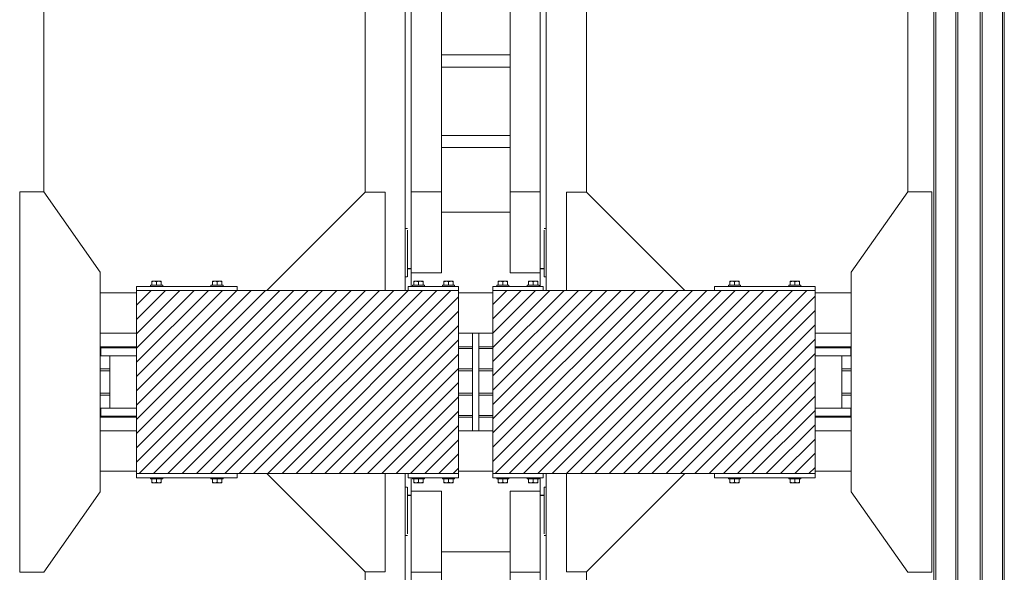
# Model space of a CAD drawing. Header units: millimetres. Extents: x 53056 to 116131, y -669674 to -625124.
# Tile 10 of 168: x 57890 to 60335, y -655196 to -653823. Entities that reach past the tile are written whole.
import ezdxf

# ---------------------------------------------------------------- set-up
doc = ezdxf.new("R2010")
doc.units = ezdxf.units.MM
doc.header["$MEASUREMENT"] = 0
doc.linetypes.add('DGN Style 1', pattern=[536.199087, 0.892178, -535.306909])
for name, color, linetype, lineweight in [('Main Cradle', 7, 'Continuous', 0), ('Main Cradle Blocks', 7, 'Continuous', 0), ('Main Cradle Hydraulic Arm Support', 7, 'Continuous', 0), ('Main Cradle Rails', 7, 'Continuous', 0)]:
    doc.layers.add(name, color=color, linetype=linetype, lineweight=lineweight)

# ---------------------------------------------------------------- blocks, each defined once
blk = doc.blocks.new('*U97')
at = {"layer": 'Main Cradle Hydraulic Arm Support', "color": 7, "linetype": 'Continuous', "lineweight": 0}
for p, q in [((-174.9, -1172.6), (-174.9, 1122.6)), ((175.1, -1172.6), (175.1, 1122.6)), ((-160, -927.7), (-160, 1072.6)), ((-85, -927.7), (-85, 1072.6)), ((160.1, -927.7), (160.1, 1072.6)), ((85.1, 1031.9), (85.1, -927.7)), ((-274.9, -128), (-274.9, -928.6)), ((275.1, -128), (275.1, -928.6)), ((-85, -588.1), (85.1, -588.1)), ((85.1, -618.1), (-85, -618.1)), ((-85, -788.1), (85.1, -788.1)), ((85.1, -818.1), (-85, -818.1)), ((-160, -874.9), (-160, -874.9)), ((160.1, -874.9), (160.1, -874.9)), ((-160, -1128.8), (-160, -927.7)), ((-160, -927.7), (-85, -927.7)), ((-85, -1128.8), (-85, -927.7)), ((85.1, -927.7), (85.1, -1128.8)), ((160.1, -927.7), (85.1, -927.7)), ((160.1, -927.7), (160.1, -1128.8)), ((-85, -978.8), (85.1, -978.8)), ((-174.9, -1018.8), (-170.7, -1018.8)), ((-170.7, -1018.8), (-169.7, -1018.8)), ((-169.7, -1018.8), (-169.6, -1018.8)), ((169.7, -1018.8), (169.8, -1018.8)), ((169.8, -1018.8), (170.8, -1018.8)), ((170.8, -1018.8), (175.1, -1018.8)), ((160.1, -1040.5), (160.1, -1078.8)), ((427.5, -1081), (519.1, -1172.6)), ((-160, -1118.6), (-169.6, -1118.6)), ((-160, -1118.6), (-169.6, -1118.6)), ((-169.6, -1118.8), (-160, -1118.8)), ((160.1, -1106.4), (160.1, -1106.4)), ((169.7, -1118.7), (160.1, -1118.7)), ((160.1, -1118.8), (169.7, -1118.8)), ((-170.1, -1138.8), (-174.9, -1138.8)), ((-160, -1128.8), (-85, -1128.8)), ((85.1, -1128.8), (160.1, -1128.8)), ((175.1, -1138.8), (170.2, -1138.8))]:
    blk.add_line(p, q, dxfattribs=at)
at = {"layer": 'Main Cradle Hydraulic Arm Support', "color": 7, "linetype": 'Continuous', "lineweight": 0, "flags": 128}
for points in [[(-224.9, -1172.6), (-224.9, -928.6), (-274.9, -928.6), (-518.9, -1172.6)], [(225.1, -1172.6), (225.1, -928.6), (275.1, -928.6), (427.5, -1081)], [(-169.6, -1023.3), (-169.6, -1036.3), (-169.6, -1055.8), (-169.6, -1078.8), (-169.6, -1101.7), (-169.6, -1121.2), (-169.6, -1134.2), (-169.6, -1138.8), (-169.7, -1138.8)], [(169.8, -1138.8), (169.7, -1138.8), (169.7, -1134.2), (169.7, -1121.2), (169.7, -1101.7), (169.7, -1078.8), (169.7, -1055.8), (169.7, -1036.3), (169.7, -1023.3)], [(-160, -1162.6), (-160, -1149.5), (-160, -1128.8)], [(160.1, -1128.8), (160.1, -1149.5), (160.1, -1162.6)]]:
    blk.add_lwpolyline(points, dxfattribs=at)
blk = doc.blocks.new('*U98')
at = {"layer": 'Main Cradle Hydraulic Arm Support', "color": 7, "linetype": 'Continuous', "lineweight": 0}
for p, q in [((-174.9, -1172.6), (-174.9, 1122.6)), ((175.1, -1172.6), (175.1, 1122.6)), ((-160, -927.7), (-160, 1072.6)), ((-85, -927.7), (-85, 1072.6)), ((160.1, -927.7), (160.1, 1072.6)), ((85.1, 1031.9), (85.1, -927.7)), ((-274.9, -128), (-274.9, -928.6)), ((275.1, -128), (275.1, -928.6)), ((-160, -1128.8), (-160, -927.7)), ((-160, -927.7), (-85, -927.7)), ((-85, -1128.8), (-85, -927.7)), ((85.1, -927.7), (85.1, -1128.8)), ((160.1, -927.7), (85.1, -927.7)), ((160.1, -927.7), (160.1, -1128.8)), ((-85, -978.8), (85.1, -978.8)), ((-174.9, -1018.8), (-170.7, -1018.8)), ((-170.7, -1018.8), (-169.7, -1018.8)), ((-169.7, -1018.8), (-169.6, -1018.8)), ((169.7, -1018.8), (169.8, -1018.8)), ((169.8, -1018.8), (170.8, -1018.8)), ((170.8, -1018.8), (175.1, -1018.8)), ((160.1, -1040.5), (160.1, -1078.8)), ((427.5, -1081), (519.1, -1172.6)), ((-160, -1118.6), (-169.6, -1118.6)), ((-160, -1118.6), (-169.6, -1118.6)), ((-169.6, -1118.8), (-160, -1118.8)), ((160.1, -1106.4), (160.1, -1106.4)), ((169.7, -1118.7), (160.1, -1118.7)), ((160.1, -1118.8), (169.7, -1118.8)), ((-170.1, -1138.8), (-174.9, -1138.8)), ((-160, -1128.8), (-85, -1128.8)), ((85.1, -1128.8), (160.1, -1128.8)), ((175.1, -1138.8), (170.2, -1138.8))]:
    blk.add_line(p, q, dxfattribs=at)
at = {"layer": 'Main Cradle Hydraulic Arm Support', "color": 7, "linetype": 'Continuous', "lineweight": 0, "extrusion": (0, 0, -1), "flags": 128}
for points in [[(224.9, -1172.6), (224.9, -928.6), (274.9, -928.6), (518.9, -1172.6)], [(-225.1, -1172.6), (-225.1, -928.6), (-275.1, -928.6), (-427.5, -1081)], [(169.6, -1023.3), (169.6, -1036.3), (169.6, -1055.8), (169.6, -1078.8), (169.6, -1101.7), (169.6, -1121.2), (169.6, -1134.2), (169.6, -1138.8), (169.7, -1138.8)], [(-169.8, -1138.8), (-169.7, -1138.8), (-169.7, -1134.2), (-169.7, -1121.2), (-169.7, -1101.7), (-169.7, -1078.8), (-169.7, -1055.8), (-169.7, -1036.3), (-169.7, -1023.3)], [(160, -1162.6), (160, -1149.5), (160, -1128.8)], [(-160.1, -1128.8), (-160.1, -1149.5), (-160.1, -1162.6)]]:
    blk.add_lwpolyline(points, dxfattribs=at)
blk = doc.blocks.new('*U55')
at = {"linetype": 'Continuous', "lineweight": 0}
h = blk.add_hatch(dxfattribs=at)
h.set_pattern_fill('HATCH', color=30, style=0, pattern_type=2)
h.set_pattern_definition([(45, (-26206.035, -7407.264), (-17.719, 17.719), [])])
h.paths.add_polyline_path([(-25613.8, -7096.2), (-25738.8, -7096.2), (-26163.8, -7096.2), (-26413.8, -7096.2), (-26413.8, -7102.2), (-26413.8, -7202.2), (-26413.8, -7236.2), (-26413.8, -7238.7), (-26413.8, -7258.7), (-26413.8, -7388.7), (-26413.8, -7408.7), (-26413.8, -7411.2), (-26413.8, -7445.2), (-26413.8, -7545.2), (-26413.8, -7551.2), (-26163.8, -7551.2), (-25738.8, -7551.2), (-25613.8, -7551.2), (-25613.8, -7545.2), (-25613.8, -7445.2), (-25613.8, -7411.2), (-25613.8, -7406.6), (-25613.8, -7356.2), (-25613.8, -7351.2), (-25613.8, -7296.2), (-25613.8, -7291.2), (-25613.8, -7240.8), (-25613.8, -7236.2), (-25613.8, -7202.2), (-25613.8, -7102.2)])
h = blk.add_hatch(dxfattribs=at)
h.set_pattern_fill('HATCH', color=30, style=0, pattern_type=2)
h.set_pattern_definition([(45, (-25043.718, -7411.785), (-17.719, 17.719), [])])
h.paths.add_polyline_path([(-25528.8, -7202.2), (-25528.8, -7236.2), (-25528.8, -7240.8), (-25528.8, -7291.2), (-25528.8, -7296.2), (-25528.8, -7351.2), (-25528.8, -7356.2), (-25528.8, -7406.6), (-25528.8, -7411.2), (-25528.8, -7445.2), (-25528.8, -7545.2), (-25528.8, -7551.2), (-25403.8, -7551.2), (-24978.8, -7551.2), (-24728.8, -7551.2), (-24728.8, -7545.2), (-24728.8, -7445.2), (-24728.8, -7411.2), (-24728.8, -7408.7), (-24728.8, -7388.7), (-24728.8, -7258.7), (-24728.8, -7238.7), (-24728.8, -7236.2), (-24728.8, -7202.2), (-24728.8, -7102.2), (-24728.8, -7096.2), (-24978.8, -7096.2), (-25403.8, -7096.2), (-25528.8, -7096.2), (-25528.8, -7102.2)])
at = {"color": 30, "linetype": 'Continuous', "lineweight": 0, "flags": 128}
for points in [[(-25613.8, -7096.2), (-25738.8, -7096.2), (-26163.8, -7096.2), (-26413.8, -7096.2), (-26413.8, -7102.2), (-26413.8, -7202.2), (-26413.8, -7236.2), (-26413.8, -7238.7), (-26413.8, -7258.7), (-26413.8, -7388.7), (-26413.8, -7408.7), (-26413.8, -7411.2), (-26413.8, -7445.2), (-26413.8, -7545.2), (-26413.8, -7551.2), (-26163.8, -7551.2), (-25738.8, -7551.2), (-25613.8, -7551.2), (-25613.8, -7545.2), (-25613.8, -7445.2), (-25613.8, -7411.2), (-25613.8, -7406.6), (-25613.8, -7356.2), (-25613.8, -7351.2), (-25613.8, -7296.2), (-25613.8, -7291.2), (-25613.8, -7240.8), (-25613.8, -7236.2), (-25613.8, -7202.2), (-25613.8, -7102.2), (-25613.8, -7096.2)], [(-25528.8, -7202.2), (-25528.8, -7236.2), (-25528.8, -7240.8), (-25528.8, -7291.2), (-25528.8, -7296.2), (-25528.8, -7351.2), (-25528.8, -7356.2), (-25528.8, -7406.6), (-25528.8, -7411.2), (-25528.8, -7445.2), (-25528.8, -7545.2), (-25528.8, -7551.2), (-25403.8, -7551.2), (-24978.8, -7551.2), (-24728.8, -7551.2), (-24728.8, -7545.2), (-24728.8, -7445.2), (-24728.8, -7411.2), (-24728.8, -7408.7), (-24728.8, -7388.7), (-24728.8, -7258.7), (-24728.8, -7238.7), (-24728.8, -7236.2), (-24728.8, -7202.2), (-24728.8, -7102.2), (-24728.8, -7096.2), (-24978.8, -7096.2), (-25403.8, -7096.2), (-25528.8, -7096.2), (-25528.8, -7102.2), (-25528.8, -7202.2)]]:
    blk.add_lwpolyline(points, close=True, dxfattribs=at)
at = {"layer": 'Main Cradle', "color": 7, "linetype": 'Continuous', "lineweight": 0}
for p, q in [((-24433.8, -4626.6), (-24433.8, -11403.7)), ((-24429.1, -4626.6), (-24429.1, -11403.7)), ((-24378.8, -4626.6), (-24378.8, -11403.7)), ((-24373.8, -4626.6), (-24373.8, -11403.7)), ((-24318.8, -4626.6), (-24318.8, -11403.7)), ((-24313.8, -4626.6), (-24313.8, -11403.7)), ((-24263.4, -4626.6), (-24263.4, -11403.7)), ((-24258.8, -4626.6), (-24258.8, -11403.7)), ((-26643.9, -6851.2), (-26643.9, -5051.9)), ((-24498.7, -5051.9), (-24498.7, -6851.2)), ((-26413.8, -7102.2), (-26503.9, -7102.2)), ((-25528.8, -7102.2), (-25613.8, -7102.2)), ((-24638.7, -7102.2), (-24728.8, -7102.2)), ((-26503.9, -7202.2), (-26413.8, -7202.2)), ((-25613.8, -7202.2), (-25579.3, -7202.2)), ((-25563.3, -7202.2), (-25528.8, -7202.2)), ((-24728.8, -7202.2), (-24638.7, -7202.2)), ((-26480.3, -7388.7), (-26480.3, -7258.7)), ((-24662.3, -7258.7), (-24662.3, -7388.7)), ((-24640.1, -7258.7), (-24653.8, -7258.7)), ((-24640.1, -7408.7), (-24653.8, -7408.7)), ((-26503.9, -7445.2), (-26413.8, -7445.2)), ((-25613.8, -7445.2), (-25579.3, -7445.2)), ((-25563.3, -7445.2), (-25528.8, -7445.2)), ((-24728.8, -7445.2), (-24638.7, -7445.2)), ((-26413.8, -7545.2), (-26503.9, -7545.2)), ((-25528.8, -7545.2), (-25613.8, -7545.2)), ((-24638.7, -7545.2), (-24728.8, -7545.2))]:
    blk.add_line(p, q, dxfattribs=at)
at = {"layer": 'Main Cradle', "color": 7, "linetype": 'Continuous', "lineweight": 0, "flags": 128}
for points in [[(-26643.9, -7796.2), (-26503.9, -7596.2), (-26503.9, -7051.2), (-26643.8, -6851.2), (-26703.8, -6851.2), (-26703.9, -7796.2), (-26643.9, -7796.2)], [(-24498.7, -7796.2), (-24638.7, -7596.2), (-24638.7, -7051.2), (-24498.7, -6851.2), (-24438.7, -6851.2), (-24438.7, -7796.2), (-24498.7, -7796.2)], [(-25579.3, -7202.2), (-25563.3, -7202.2), (-25563.3, -7445.2), (-25579.3, -7445.2), (-25579.3, -7202.2)], [(-26413.8, -7258.7), (-26449.4, -7258.7), (-26488.7, -7258.7), (-26502.5, -7258.7), (-26502.5, -7238.7), (-26502.5, -7238.7)], [(-26413.8, -7238.7), (-26449.4, -7238.7), (-26488.7, -7238.7), (-26502.5, -7238.7)], [(-24640.1, -7238.7), (-24653.8, -7238.7), (-24693.1, -7238.7), (-24728.8, -7238.7)], [(-24653.8, -7258.7), (-24693.1, -7258.7), (-24728.8, -7258.7)], [(-24640.1, -7238.7), (-24640.1, -7238.7), (-24640.1, -7258.7)], [(-26413.8, -7408.7), (-26449.4, -7408.7), (-26488.7, -7408.7), (-26502.5, -7408.7), (-26502.5, -7388.7), (-26502.5, -7388.7)], [(-26413.8, -7388.7), (-26449.4, -7388.7), (-26488.7, -7388.7), (-26502.5, -7388.7)], [(-24640.1, -7388.7), (-24653.8, -7388.7), (-24693.1, -7388.7), (-24728.8, -7388.7)], [(-24640.1, -7388.7), (-24640.1, -7388.7), (-24640.1, -7408.7)], [(-24653.8, -7408.7), (-24693.1, -7408.7), (-24728.8, -7408.7)]]:
    blk.add_lwpolyline(points, dxfattribs=at)
at = {"layer": 'Main Cradle Blocks', "color": 7, "linetype": 'Continuous', "lineweight": 0}
for p, q in [((-26413.8, -7096.2), (-26413.8, -7086.2)), ((-26413.8, -7086.2), (-26163.8, -7086.2)), ((-26375.3, -7073.2), (-26374.6, -7073.2)), ((-26375.3, -7073.4), (-26375.3, -7073.2)), ((-26375.3, -7075), (-26373.2, -7073.9)), ((-26375.3, -7083.2), (-26375.3, -7075)), ((-26374.8, -7073.2), (-26374.6, -7073.2)), ((-26369.5, -7073.2), (-26365.8, -7073.2)), ((-26369.5, -7073.2), (-26366.8, -7073.2)), ((-26369.5, -7083.2), (-26363.8, -7083.2)), ((-26365.9, -7074), (-26363.8, -7075)), ((-26363.8, -7075), (-26361.6, -7073.9)), ((-26363.8, -7075), (-26363.8, -7083.2)), ((-26358, -7073.2), (-26360.7, -7073.2)), ((-26358, -7073.2), (-26354.9, -7073.2)), ((-26355, -7073.2), (-26354.9, -7073.2)), ((-26354.3, -7074), (-26352.2, -7075)), ((-26352.9, -7073.2), (-26353.1, -7073.2)), ((-26352.8, -7073.2), (-26352.9, -7073.2)), ((-26352.2, -7074), (-26352.2, -7075)), ((-26352.2, -7075), (-26352.2, -7083.2)), ((-26225.3, -7074), (-26225.3, -7075)), ((-26223.2, -7074), (-26225.3, -7075)), ((-26225.3, -7075), (-26225.3, -7083.2)), ((-26224.8, -7073.2), (-26224.6, -7073.2)), ((-26224.4, -7073.2), (-26224.6, -7073.2)), ((-26219.5, -7073.2), (-26222.6, -7073.2)), ((-26222.6, -7073.2), (-26222.5, -7073.2)), ((-26216.8, -7073.2), (-26219.5, -7073.2)), ((-26213.8, -7075), (-26215.9, -7073.9)), ((-26211.6, -7074), (-26213.8, -7075)), ((-26213.8, -7075), (-26213.8, -7083.2)), ((-26208, -7083.2), (-26213.8, -7083.2)), ((-26208, -7073.2), (-26211.7, -7073.2)), ((-26210.7, -7073.2), (-26208, -7073.2)), ((-26202.2, -7075), (-26204.3, -7073.9)), ((-26202.2, -7073.2), (-26202.9, -7073.2)), ((-26202.9, -7073.2), (-26202.8, -7073.2)), ((-26202.2, -7073.4), (-26202.2, -7073.2)), ((-26202.2, -7083.2), (-26202.2, -7075)), ((-26163.8, -7096.2), (-26163.8, -7086.2)), ((-25613.8, -7086.2), (-25738.8, -7086.2)), ((-25738.8, -7086.2), (-25738.8, -7096.2)), ((-25725.3, -7073.2), (-25724.6, -7073.2)), ((-25725.3, -7073.4), (-25725.3, -7073.2)), ((-25725.3, -7075), (-25723.2, -7073.9)), ((-25725.3, -7083.2), (-25725.3, -7075)), ((-25724.8, -7073.2), (-25724.6, -7073.2)), ((-25719.5, -7073.2), (-25715.8, -7073.2)), ((-25719.5, -7073.2), (-25716.8, -7073.2)), ((-25719.5, -7083.2), (-25713.8, -7083.2)), ((-25715.9, -7074), (-25713.8, -7075)), ((-25713.8, -7075), (-25711.6, -7073.9)), ((-25713.8, -7075), (-25713.8, -7083.2)), ((-25708, -7073.2), (-25710.7, -7073.2)), ((-25708, -7073.2), (-25704.9, -7073.2)), ((-25705, -7073.2), (-25704.9, -7073.2)), ((-25704.3, -7074), (-25702.2, -7075)), ((-25702.9, -7073.2), (-25703.1, -7073.2)), ((-25702.8, -7073.2), (-25702.9, -7073.2)), ((-25702.2, -7074), (-25702.2, -7075)), ((-25702.2, -7075), (-25702.2, -7083.2)), ((-25650.3, -7074), (-25650.3, -7075)), ((-25648.2, -7074), (-25650.3, -7075)), ((-25650.3, -7075), (-25650.3, -7083.2)), ((-25649.8, -7073.2), (-25649.6, -7073.2)), ((-25649.4, -7073.2), (-25649.6, -7073.2)), ((-25644.5, -7073.2), (-25647.6, -7073.2)), ((-25647.6, -7073.2), (-25647.5, -7073.2)), ((-25641.8, -7073.2), (-25644.5, -7073.2)), ((-25638.8, -7075), (-25640.9, -7073.9)), ((-25636.6, -7074), (-25638.8, -7075)), ((-25638.8, -7075), (-25638.8, -7083.2)), ((-25633, -7083.2), (-25638.8, -7083.2)), ((-25633, -7073.2), (-25636.7, -7073.2)), ((-25635.7, -7073.2), (-25633, -7073.2)), ((-25627.2, -7075), (-25629.3, -7073.9)), ((-25627.2, -7073.2), (-25627.9, -7073.2)), ((-25627.9, -7073.2), (-25627.8, -7073.2)), ((-25627.2, -7073.4), (-25627.2, -7073.2)), ((-25627.2, -7083.2), (-25627.2, -7075)), ((-25613.8, -7096.2), (-25613.8, -7086.2)), ((-25528.8, -7096.2), (-25528.8, -7086.2)), ((-25528.8, -7086.2), (-25403.8, -7086.2)), ((-25515.3, -7073.2), (-25514.6, -7073.2)), ((-25515.3, -7073.4), (-25515.3, -7073.2)), ((-25515.3, -7075), (-25513.2, -7073.9)), ((-25515.3, -7083.2), (-25515.3, -7075)), ((-25514.8, -7073.2), (-25514.6, -7073.2)), ((-25509.5, -7073.2), (-25505.8, -7073.2)), ((-25509.5, -7073.2), (-25506.8, -7073.2)), ((-25509.5, -7083.2), (-25503.8, -7083.2)), ((-25505.9, -7074), (-25503.8, -7075)), ((-25503.8, -7075), (-25501.6, -7073.9)), ((-25503.8, -7075), (-25503.8, -7083.2)), ((-25498, -7073.2), (-25500.7, -7073.2)), ((-25498, -7073.2), (-25494.9, -7073.2)), ((-25495, -7073.2), (-25494.9, -7073.2)), ((-25494.3, -7074), (-25492.2, -7075)), ((-25492.9, -7073.2), (-25493.1, -7073.2)), ((-25492.8, -7073.2), (-25492.9, -7073.2)), ((-25492.2, -7074), (-25492.2, -7075)), ((-25492.2, -7075), (-25492.2, -7083.2)), ((-25440.3, -7074), (-25440.3, -7075)), ((-25438.2, -7074), (-25440.3, -7075)), ((-25440.3, -7075), (-25440.3, -7083.2)), ((-25439.8, -7073.2), (-25439.6, -7073.2)), ((-25439.4, -7073.2), (-25439.6, -7073.2)), ((-25434.5, -7073.2), (-25437.6, -7073.2)), ((-25437.6, -7073.2), (-25437.5, -7073.2)), ((-25431.8, -7073.2), (-25434.5, -7073.2)), ((-25428.8, -7075), (-25430.9, -7073.9)), ((-25426.6, -7074), (-25428.8, -7075)), ((-25428.8, -7075), (-25428.8, -7083.2)), ((-25423, -7083.2), (-25428.8, -7083.2)), ((-25423, -7073.2), (-25426.7, -7073.2)), ((-25425.7, -7073.2), (-25423, -7073.2)), ((-25417.2, -7075), (-25419.3, -7073.9)), ((-25417.2, -7073.2), (-25417.9, -7073.2)), ((-25417.9, -7073.2), (-25417.8, -7073.2)), ((-25417.2, -7073.4), (-25417.2, -7073.2)), ((-25417.2, -7083.2), (-25417.2, -7075)), ((-25403.8, -7086.2), (-25403.8, -7096.2)), ((-24978.8, -7096.2), (-24978.8, -7086.2)), ((-24978.8, -7086.2), (-24728.8, -7086.2)), ((-24940.3, -7073.2), (-24939.6, -7073.2)), ((-24940.3, -7073.4), (-24940.3, -7073.2)), ((-24940.3, -7075), (-24938.2, -7073.9)), ((-24940.3, -7083.2), (-24940.3, -7075)), ((-24939.8, -7073.2), (-24939.6, -7073.2)), ((-24934.5, -7073.2), (-24930.8, -7073.2)), ((-24934.5, -7073.2), (-24931.8, -7073.2)), ((-24934.5, -7083.2), (-24928.8, -7083.2)), ((-24930.9, -7074), (-24928.8, -7075)), ((-24928.8, -7075), (-24926.6, -7073.9)), ((-24928.8, -7075), (-24928.8, -7083.2)), ((-24923, -7073.2), (-24925.7, -7073.2)), ((-24923, -7073.2), (-24919.9, -7073.2)), ((-24920, -7073.2), (-24919.9, -7073.2)), ((-24919.3, -7074), (-24917.2, -7075)), ((-24917.9, -7073.2), (-24918.1, -7073.2)), ((-24917.8, -7073.2), (-24917.9, -7073.2)), ((-24917.2, -7074), (-24917.2, -7075)), ((-24917.2, -7075), (-24917.2, -7083.2)), ((-24790.3, -7074), (-24790.3, -7075)), ((-24788.2, -7074), (-24790.3, -7075)), ((-24790.3, -7075), (-24790.3, -7083.2)), ((-24789.8, -7073.2), (-24789.6, -7073.2)), ((-24789.4, -7073.2), (-24789.6, -7073.2)), ((-24784.5, -7073.2), (-24787.6, -7073.2)), ((-24787.6, -7073.2), (-24787.5, -7073.2)), ((-24781.8, -7073.2), (-24784.5, -7073.2)), ((-24778.8, -7075), (-24780.9, -7073.9)), ((-24776.6, -7074), (-24778.8, -7075)), ((-24778.8, -7075), (-24778.8, -7083.2)), ((-24773, -7083.2), (-24778.8, -7083.2)), ((-24773, -7073.2), (-24776.7, -7073.2)), ((-24775.7, -7073.2), (-24773, -7073.2)), ((-24767.2, -7075), (-24769.3, -7073.9)), ((-24767.2, -7073.2), (-24767.9, -7073.2)), ((-24767.9, -7073.2), (-24767.8, -7073.2)), ((-24767.2, -7073.4), (-24767.2, -7073.2)), ((-24767.2, -7083.2), (-24767.2, -7075)), ((-24728.8, -7096.2), (-24728.8, -7086.2)), ((-25613.8, -7096.2), (-26413.8, -7096.2)), ((-26413.8, -7551.2), (-26413.8, -7096.2)), ((-25613.8, -7551.2), (-25613.8, -7096.2)), ((-25528.8, -7096.2), (-24728.8, -7096.2)), ((-25528.8, -7551.2), (-25528.8, -7096.2)), ((-24728.8, -7551.2), (-24728.8, -7096.2)), ((-26413.8, -7551.2), (-26413.8, -7561.2)), ((-26413.8, -7551.2), (-25613.8, -7551.2)), ((-26163.8, -7551.2), (-26163.8, -7561.2)), ((-25738.8, -7561.2), (-25738.8, -7551.2)), ((-25613.8, -7551.2), (-25613.8, -7561.2)), ((-25528.8, -7551.2), (-25528.8, -7561.2)), ((-24728.8, -7551.2), (-25528.8, -7551.2)), ((-25403.8, -7561.2), (-25403.8, -7551.2)), ((-24978.8, -7551.2), (-24978.8, -7561.2)), ((-24728.8, -7551.2), (-24728.8, -7561.2)), ((-26163.8, -7561.2), (-26413.8, -7561.2)), ((-26375.3, -7564.2), (-26375.3, -7572.4)), ((-26375.3, -7572.4), (-26373.2, -7573.4)), ((-26375.3, -7573.9), (-26375.3, -7574.2)), ((-26375.3, -7574.2), (-26374.6, -7574.2)), ((-26374.6, -7574.2), (-26374.8, -7574.2)), ((-26369.5, -7564.2), (-26363.8, -7564.2)), ((-26369.5, -7574.2), (-26365.8, -7574.2)), ((-26366.8, -7574.2), (-26369.5, -7574.2)), ((-26365.9, -7573.4), (-26363.8, -7572.4)), ((-26363.8, -7572.4), (-26363.8, -7564.2)), ((-26363.8, -7572.4), (-26361.6, -7573.4)), ((-26360.7, -7574.2), (-26358, -7574.2)), ((-26358, -7574.2), (-26354.9, -7574.2)), ((-26354.9, -7574.2), (-26355, -7574.2)), ((-26354.3, -7573.4), (-26352.2, -7572.4)), ((-26353.1, -7574.2), (-26352.9, -7574.2)), ((-26352.8, -7574.2), (-26352.9, -7574.2)), ((-26352.2, -7572.4), (-26352.2, -7564.2)), ((-26352.2, -7573.4), (-26352.2, -7572.4)), ((-26225.3, -7572.4), (-26225.3, -7564.2)), ((-26225.3, -7573.4), (-26225.3, -7572.4)), ((-26223.2, -7573.4), (-26225.3, -7572.4)), ((-26224.8, -7574.2), (-26224.6, -7574.2)), ((-26224.6, -7574.2), (-26224.4, -7574.2)), ((-26219.5, -7574.2), (-26222.6, -7574.2)), ((-26222.5, -7574.2), (-26222.6, -7574.2)), ((-26219.5, -7574.2), (-26216.8, -7574.2)), ((-26213.8, -7572.4), (-26215.9, -7573.4)), ((-26208, -7564.2), (-26213.8, -7564.2)), ((-26213.8, -7572.4), (-26213.8, -7564.2)), ((-26211.6, -7573.4), (-26213.8, -7572.4)), ((-26208, -7574.2), (-26211.7, -7574.2)), ((-26208, -7574.2), (-26210.7, -7574.2)), ((-26202.2, -7572.4), (-26204.3, -7573.4)), ((-26202.2, -7574.2), (-26202.9, -7574.2)), ((-26202.8, -7574.2), (-26202.9, -7574.2)), ((-26202.2, -7564.2), (-26202.2, -7572.4)), ((-26202.2, -7573.9), (-26202.2, -7574.2)), ((-25613.8, -7561.2), (-25738.8, -7561.2)), ((-25725.3, -7564.2), (-25725.3, -7572.4)), ((-25725.3, -7572.4), (-25723.2, -7573.4)), ((-25725.3, -7573.9), (-25725.3, -7574.2)), ((-25725.3, -7574.2), (-25724.6, -7574.2)), ((-25724.6, -7574.2), (-25724.8, -7574.2)), ((-25719.5, -7564.2), (-25713.8, -7564.2)), ((-25719.5, -7574.2), (-25715.8, -7574.2)), ((-25716.8, -7574.2), (-25719.5, -7574.2)), ((-25715.9, -7573.4), (-25713.8, -7572.4)), ((-25713.8, -7572.4), (-25713.8, -7564.2)), ((-25713.8, -7572.4), (-25711.6, -7573.4)), ((-25710.7, -7574.2), (-25708, -7574.2)), ((-25708, -7574.2), (-25704.9, -7574.2)), ((-25704.9, -7574.2), (-25705, -7574.2)), ((-25704.3, -7573.4), (-25702.2, -7572.4)), ((-25703.1, -7574.2), (-25702.9, -7574.2)), ((-25702.8, -7574.2), (-25702.9, -7574.2)), ((-25702.2, -7572.4), (-25702.2, -7564.2)), ((-25702.2, -7573.4), (-25702.2, -7572.4)), ((-25650.3, -7572.4), (-25650.3, -7564.2)), ((-25650.3, -7573.4), (-25650.3, -7572.4)), ((-25648.2, -7573.4), (-25650.3, -7572.4)), ((-25649.8, -7574.2), (-25649.6, -7574.2)), ((-25649.6, -7574.2), (-25649.4, -7574.2)), ((-25644.5, -7574.2), (-25647.6, -7574.2)), ((-25647.5, -7574.2), (-25647.6, -7574.2)), ((-25644.5, -7574.2), (-25641.8, -7574.2)), ((-25638.8, -7572.4), (-25640.9, -7573.4)), ((-25633, -7564.2), (-25638.8, -7564.2)), ((-25638.8, -7572.4), (-25638.8, -7564.2)), ((-25636.6, -7573.4), (-25638.8, -7572.4)), ((-25633, -7574.2), (-25636.7, -7574.2)), ((-25633, -7574.2), (-25635.7, -7574.2)), ((-25627.2, -7572.4), (-25629.3, -7573.4)), ((-25627.2, -7574.2), (-25627.9, -7574.2)), ((-25627.8, -7574.2), (-25627.9, -7574.2)), ((-25627.2, -7564.2), (-25627.2, -7572.4)), ((-25627.2, -7573.9), (-25627.2, -7574.2)), ((-25528.8, -7561.2), (-25403.8, -7561.2)), ((-25515.3, -7564.2), (-25515.3, -7572.4)), ((-25515.3, -7572.4), (-25513.2, -7573.4)), ((-25515.3, -7573.9), (-25515.3, -7574.2)), ((-25515.3, -7574.2), (-25514.6, -7574.2)), ((-25514.6, -7574.2), (-25514.8, -7574.2)), ((-25509.5, -7564.2), (-25503.8, -7564.2)), ((-25509.5, -7574.2), (-25505.8, -7574.2)), ((-25506.8, -7574.2), (-25509.5, -7574.2)), ((-25505.9, -7573.4), (-25503.8, -7572.4)), ((-25503.8, -7572.4), (-25503.8, -7564.2)), ((-25503.8, -7572.4), (-25501.6, -7573.4)), ((-25500.7, -7574.2), (-25498, -7574.2)), ((-25498, -7574.2), (-25494.9, -7574.2)), ((-25494.9, -7574.2), (-25495, -7574.2)), ((-25494.3, -7573.4), (-25492.2, -7572.4)), ((-25493.1, -7574.2), (-25492.9, -7574.2)), ((-25492.8, -7574.2), (-25492.9, -7574.2)), ((-25492.2, -7572.4), (-25492.2, -7564.2)), ((-25492.2, -7573.4), (-25492.2, -7572.4)), ((-25440.3, -7572.4), (-25440.3, -7564.2)), ((-25440.3, -7573.4), (-25440.3, -7572.4)), ((-25438.2, -7573.4), (-25440.3, -7572.4)), ((-25439.8, -7574.2), (-25439.6, -7574.2)), ((-25439.6, -7574.2), (-25439.4, -7574.2)), ((-25434.5, -7574.2), (-25437.6, -7574.2)), ((-25437.5, -7574.2), (-25437.6, -7574.2)), ((-25434.5, -7574.2), (-25431.8, -7574.2)), ((-25428.8, -7572.4), (-25430.9, -7573.4)), ((-25423, -7564.2), (-25428.8, -7564.2)), ((-25428.8, -7572.4), (-25428.8, -7564.2)), ((-25426.6, -7573.4), (-25428.8, -7572.4)), ((-25423, -7574.2), (-25426.7, -7574.2)), ((-25423, -7574.2), (-25425.7, -7574.2)), ((-25417.2, -7572.4), (-25419.3, -7573.4)), ((-25417.2, -7574.2), (-25417.9, -7574.2)), ((-25417.8, -7574.2), (-25417.9, -7574.2)), ((-25417.2, -7564.2), (-25417.2, -7572.4)), ((-25417.2, -7573.9), (-25417.2, -7574.2)), ((-24728.8, -7561.2), (-24978.8, -7561.2)), ((-24940.3, -7564.2), (-24940.3, -7572.4)), ((-24940.3, -7572.4), (-24938.2, -7573.4)), ((-24940.3, -7573.9), (-24940.3, -7574.2)), ((-24940.3, -7574.2), (-24939.6, -7574.2)), ((-24939.6, -7574.2), (-24939.8, -7574.2)), ((-24934.5, -7564.2), (-24928.8, -7564.2)), ((-24934.5, -7574.2), (-24930.8, -7574.2)), ((-24931.8, -7574.2), (-24934.5, -7574.2)), ((-24930.9, -7573.4), (-24928.8, -7572.4)), ((-24928.8, -7572.4), (-24928.8, -7564.2)), ((-24928.8, -7572.4), (-24926.6, -7573.4)), ((-24925.7, -7574.2), (-24923, -7574.2)), ((-24923, -7574.2), (-24919.9, -7574.2)), ((-24919.9, -7574.2), (-24920, -7574.2)), ((-24919.3, -7573.4), (-24917.2, -7572.4)), ((-24918.1, -7574.2), (-24917.9, -7574.2)), ((-24917.8, -7574.2), (-24917.9, -7574.2)), ((-24917.2, -7572.4), (-24917.2, -7564.2)), ((-24917.2, -7573.4), (-24917.2, -7572.4)), ((-24790.3, -7572.4), (-24790.3, -7564.2)), ((-24790.3, -7573.4), (-24790.3, -7572.4)), ((-24788.2, -7573.4), (-24790.3, -7572.4)), ((-24789.8, -7574.2), (-24789.6, -7574.2)), ((-24789.6, -7574.2), (-24789.4, -7574.2)), ((-24784.5, -7574.2), (-24787.6, -7574.2)), ((-24787.5, -7574.2), (-24787.6, -7574.2)), ((-24784.5, -7574.2), (-24781.8, -7574.2)), ((-24778.8, -7572.4), (-24780.9, -7573.4)), ((-24773, -7564.2), (-24778.8, -7564.2)), ((-24778.8, -7572.4), (-24778.8, -7564.2)), ((-24776.6, -7573.4), (-24778.8, -7572.4)), ((-24773, -7574.2), (-24776.7, -7574.2)), ((-24773, -7574.2), (-24775.7, -7574.2)), ((-24767.2, -7572.4), (-24769.3, -7573.4)), ((-24767.2, -7574.2), (-24767.9, -7574.2)), ((-24767.8, -7574.2), (-24767.9, -7574.2)), ((-24767.2, -7564.2), (-24767.2, -7572.4)), ((-24767.2, -7573.9), (-24767.2, -7574.2))]:
    blk.add_line(p, q, dxfattribs=at)
at = {"layer": 'Main Cradle Blocks', "color": 7, "linetype": 'Continuous', "lineweight": 0, "flags": 128}
for points in [[(-26378.8, -7086.2), (-26378.8, -7083.2), (-26377.6, -7083.2), (-26374.4, -7083.2), (-26369.5, -7083.2)], [(-26375.3, -7073.4), (-26375.3, -7073.9), (-26375.3, -7074), (-26375.3, -7075)], [(-26369.5, -7073.2), (-26369.5, -7073.2), (-26372.6, -7073.2), (-26374.6, -7073.2)], [(-26365.9, -7074), (-26366.5, -7073.7), (-26367.6, -7073.4), (-26369.5, -7073.2), (-26370.3, -7073.2), (-26371, -7073.3), (-26373, -7073.8), (-26373.2, -7073.9)], [(-26358, -7073.2), (-26361.7, -7073.2), (-26365.8, -7073.2)], [(-26363.8, -7083.2), (-26358, -7083.2), (-26353.1, -7083.2), (-26349.9, -7083.2), (-26348.8, -7083.2), (-26348.8, -7086.2)], [(-26354.3, -7074), (-26355, -7073.7), (-26356, -7073.4), (-26358, -7073.2), (-26358.7, -7073.2), (-26359.4, -7073.3), (-26361.5, -7073.8), (-26361.6, -7073.9)], [(-26352.2, -7074), (-26352.2, -7073.9), (-26352.2, -7073.3), (-26352.2, -7073.2), (-26352.9, -7073.2), (-26354.9, -7073.2)], [(-26228.8, -7086.2), (-26228.8, -7083.2), (-26227.6, -7083.2), (-26224.4, -7083.2), (-26219.5, -7083.2), (-26213.8, -7083.2)], [(-26222.6, -7073.2), (-26224.6, -7073.2), (-26225.3, -7073.2), (-26225.3, -7073.3), (-26225.3, -7073.9), (-26225.3, -7074)], [(-26215.9, -7073.9), (-26216.1, -7073.8), (-26218.1, -7073.3), (-26218.8, -7073.2), (-26219.5, -7073.2), (-26221.5, -7073.4), (-26222.5, -7073.7), (-26223.2, -7074)], [(-26211.7, -7073.2), (-26215.8, -7073.2), (-26219.5, -7073.2)], [(-26204.3, -7073.9), (-26204.5, -7073.8), (-26206.5, -7073.3), (-26207.2, -7073.2), (-26208, -7073.2), (-26209.9, -7073.4), (-26211, -7073.7), (-26211.6, -7074)], [(-26202.9, -7073.2), (-26204.9, -7073.2), (-26208, -7073.2), (-26208, -7073.2)], [(-26208, -7083.2), (-26203.1, -7083.2), (-26199.9, -7083.2), (-26198.8, -7083.2), (-26198.8, -7086.2)], [(-26202.2, -7075), (-26202.2, -7074), (-26202.2, -7073.9), (-26202.2, -7073.4)], [(-25728.8, -7086.2), (-25728.8, -7083.2), (-25727.6, -7083.2), (-25724.4, -7083.2), (-25719.5, -7083.2)], [(-25725.3, -7073.4), (-25725.3, -7073.9), (-25725.3, -7074), (-25725.3, -7075)], [(-25719.5, -7073.2), (-25719.5, -7073.2), (-25722.6, -7073.2), (-25724.6, -7073.2)], [(-25715.9, -7074), (-25716.5, -7073.7), (-25717.6, -7073.4), (-25719.5, -7073.2), (-25720.3, -7073.2), (-25721, -7073.3), (-25723, -7073.8), (-25723.2, -7073.9)], [(-25708, -7073.2), (-25711.7, -7073.2), (-25715.8, -7073.2)], [(-25713.8, -7083.2), (-25708, -7083.2), (-25703.1, -7083.2), (-25699.9, -7083.2), (-25698.8, -7083.2), (-25698.8, -7086.2)], [(-25704.3, -7074), (-25705, -7073.7), (-25706, -7073.4), (-25708, -7073.2), (-25708.7, -7073.2), (-25709.4, -7073.3), (-25711.5, -7073.8), (-25711.6, -7073.9)], [(-25702.2, -7074), (-25702.2, -7073.9), (-25702.2, -7073.3), (-25702.2, -7073.2), (-25702.9, -7073.2), (-25704.9, -7073.2)], [(-25653.8, -7086.2), (-25653.8, -7083.2), (-25652.6, -7083.2), (-25649.4, -7083.2), (-25644.5, -7083.2), (-25638.8, -7083.2)], [(-25647.6, -7073.2), (-25649.6, -7073.2), (-25650.3, -7073.2), (-25650.3, -7073.3), (-25650.3, -7073.9), (-25650.3, -7074)], [(-25640.9, -7073.9), (-25641.1, -7073.8), (-25643.1, -7073.3), (-25643.8, -7073.2), (-25644.5, -7073.2), (-25646.5, -7073.4), (-25647.5, -7073.7), (-25648.2, -7074)], [(-25636.7, -7073.2), (-25640.8, -7073.2), (-25644.5, -7073.2)], [(-25629.3, -7073.9), (-25629.5, -7073.8), (-25631.5, -7073.3), (-25632.2, -7073.2), (-25633, -7073.2), (-25634.9, -7073.4), (-25636, -7073.7), (-25636.6, -7074)], [(-25627.9, -7073.2), (-25629.9, -7073.2), (-25633, -7073.2), (-25633, -7073.2)], [(-25633, -7083.2), (-25628.1, -7083.2), (-25624.9, -7083.2), (-25623.8, -7083.2), (-25623.8, -7086.2)], [(-25627.2, -7075), (-25627.2, -7074), (-25627.2, -7073.9), (-25627.2, -7073.4)], [(-25518.8, -7086.2), (-25518.8, -7083.2), (-25517.6, -7083.2), (-25514.4, -7083.2), (-25509.5, -7083.2)], [(-25515.3, -7073.4), (-25515.3, -7073.9), (-25515.3, -7074), (-25515.3, -7075)], [(-25509.5, -7073.2), (-25509.5, -7073.2), (-25512.6, -7073.2), (-25514.6, -7073.2)], [(-25505.9, -7074), (-25506.5, -7073.7), (-25507.6, -7073.4), (-25509.5, -7073.2), (-25510.3, -7073.2), (-25511, -7073.3), (-25513, -7073.8), (-25513.2, -7073.9)], [(-25498, -7073.2), (-25501.7, -7073.2), (-25505.8, -7073.2)], [(-25503.8, -7083.2), (-25498, -7083.2), (-25493.1, -7083.2), (-25489.9, -7083.2), (-25488.8, -7083.2), (-25488.8, -7086.2)], [(-25494.3, -7074), (-25495, -7073.7), (-25496, -7073.4), (-25498, -7073.2), (-25498.7, -7073.2), (-25499.4, -7073.3), (-25501.5, -7073.8), (-25501.6, -7073.9)], [(-25492.2, -7074), (-25492.2, -7073.9), (-25492.2, -7073.3), (-25492.2, -7073.2), (-25492.9, -7073.2), (-25494.9, -7073.2)], [(-25443.8, -7086.2), (-25443.8, -7083.2), (-25442.6, -7083.2), (-25439.4, -7083.2), (-25434.5, -7083.2), (-25428.8, -7083.2)], [(-25437.6, -7073.2), (-25439.6, -7073.2), (-25440.3, -7073.2), (-25440.3, -7073.3), (-25440.3, -7073.9), (-25440.3, -7074)], [(-25430.9, -7073.9), (-25431.1, -7073.8), (-25433.1, -7073.3), (-25433.8, -7073.2), (-25434.5, -7073.2), (-25436.5, -7073.4), (-25437.5, -7073.7), (-25438.2, -7074)], [(-25426.7, -7073.2), (-25430.8, -7073.2), (-25434.5, -7073.2)], [(-25419.3, -7073.9), (-25419.5, -7073.8), (-25421.5, -7073.3), (-25422.2, -7073.2), (-25423, -7073.2), (-25424.9, -7073.4), (-25426, -7073.7), (-25426.6, -7074)], [(-25417.9, -7073.2), (-25419.9, -7073.2), (-25423, -7073.2), (-25423, -7073.2)], [(-25423, -7083.2), (-25418.1, -7083.2), (-25414.9, -7083.2), (-25413.8, -7083.2), (-25413.8, -7086.2)], [(-25417.2, -7075), (-25417.2, -7074), (-25417.2, -7073.9), (-25417.2, -7073.4)], [(-24943.8, -7086.2), (-24943.8, -7083.2), (-24942.6, -7083.2), (-24939.4, -7083.2), (-24934.5, -7083.2)], [(-24940.3, -7073.4), (-24940.3, -7073.9), (-24940.3, -7074), (-24940.3, -7075)], [(-24934.5, -7073.2), (-24934.5, -7073.2), (-24937.6, -7073.2), (-24939.6, -7073.2)], [(-24930.9, -7074), (-24931.5, -7073.7), (-24932.6, -7073.4), (-24934.5, -7073.2), (-24935.3, -7073.2), (-24936, -7073.3), (-24938, -7073.8), (-24938.2, -7073.9)], [(-24923, -7073.2), (-24926.7, -7073.2), (-24930.8, -7073.2)], [(-24928.8, -7083.2), (-24923, -7083.2), (-24918.1, -7083.2), (-24914.9, -7083.2), (-24913.8, -7083.2), (-24913.8, -7086.2)], [(-24919.3, -7074), (-24920, -7073.7), (-24921, -7073.4), (-24923, -7073.2), (-24923.7, -7073.2), (-24924.4, -7073.3), (-24926.5, -7073.8), (-24926.6, -7073.9)], [(-24917.2, -7074), (-24917.2, -7073.9), (-24917.2, -7073.3), (-24917.2, -7073.2), (-24917.9, -7073.2), (-24919.9, -7073.2)], [(-24793.8, -7086.2), (-24793.8, -7083.2), (-24792.6, -7083.2), (-24789.4, -7083.2), (-24784.5, -7083.2), (-24778.8, -7083.2)], [(-24787.6, -7073.2), (-24789.6, -7073.2), (-24790.3, -7073.2), (-24790.3, -7073.3), (-24790.3, -7073.9), (-24790.3, -7074)], [(-24780.9, -7073.9), (-24781.1, -7073.8), (-24783.1, -7073.3), (-24783.8, -7073.2), (-24784.5, -7073.2), (-24786.5, -7073.4), (-24787.5, -7073.7), (-24788.2, -7074)], [(-24776.7, -7073.2), (-24780.8, -7073.2), (-24784.5, -7073.2)], [(-24769.3, -7073.9), (-24769.5, -7073.8), (-24771.5, -7073.3), (-24772.2, -7073.2), (-24773, -7073.2), (-24774.9, -7073.4), (-24776, -7073.7), (-24776.6, -7074)], [(-24767.9, -7073.2), (-24769.9, -7073.2), (-24773, -7073.2), (-24773, -7073.2)], [(-24773, -7083.2), (-24768.1, -7083.2), (-24764.9, -7083.2), (-24763.8, -7083.2), (-24763.8, -7086.2)], [(-24767.2, -7075), (-24767.2, -7074), (-24767.2, -7073.9), (-24767.2, -7073.4)], [(-26369.5, -7564.2), (-26374.4, -7564.2), (-26377.6, -7564.2), (-26378.8, -7564.2), (-26378.8, -7561.2)], [(-26375.3, -7572.4), (-26375.3, -7573.4), (-26375.3, -7573.4), (-26375.3, -7573.9)], [(-26374.6, -7574.2), (-26372.6, -7574.2), (-26369.5, -7574.2), (-26369.5, -7574.2)], [(-26373.2, -7573.4), (-26373, -7573.5), (-26371, -7574), (-26370.3, -7574.1), (-26369.5, -7574.2), (-26367.6, -7573.9), (-26366.5, -7573.7), (-26365.9, -7573.4)], [(-26365.8, -7574.2), (-26361.7, -7574.2), (-26358, -7574.2)], [(-26348.8, -7561.2), (-26348.8, -7564.2), (-26349.9, -7564.2), (-26353.1, -7564.2), (-26358, -7564.2), (-26363.8, -7564.2)], [(-26361.6, -7573.4), (-26361.5, -7573.5), (-26359.4, -7574), (-26358.7, -7574.1), (-26358, -7574.2), (-26356, -7573.9), (-26355, -7573.7), (-26354.3, -7573.4)], [(-26354.9, -7574.2), (-26352.9, -7574.2), (-26352.2, -7574.2), (-26352.2, -7574), (-26352.2, -7573.4), (-26352.2, -7573.4)], [(-26213.8, -7564.2), (-26219.5, -7564.2), (-26224.4, -7564.2), (-26227.6, -7564.2), (-26228.8, -7564.2), (-26228.8, -7561.2)], [(-26225.3, -7573.4), (-26225.3, -7573.4), (-26225.3, -7574), (-26225.3, -7574.2), (-26224.6, -7574.2), (-26222.6, -7574.2)], [(-26223.2, -7573.4), (-26222.5, -7573.7), (-26221.5, -7573.9), (-26219.5, -7574.2), (-26218.8, -7574.1), (-26218.1, -7574), (-26216.1, -7573.5), (-26215.9, -7573.4)], [(-26219.5, -7574.2), (-26215.8, -7574.2), (-26211.7, -7574.2)], [(-26211.6, -7573.4), (-26211, -7573.7), (-26209.9, -7573.9), (-26208, -7574.2), (-26207.2, -7574.1), (-26206.5, -7574), (-26204.5, -7573.5), (-26204.3, -7573.4)], [(-26198.8, -7561.2), (-26198.8, -7564.2), (-26199.9, -7564.2), (-26203.1, -7564.2), (-26208, -7564.2)], [(-26208, -7574.2), (-26208, -7574.2), (-26204.9, -7574.2), (-26202.9, -7574.2)], [(-26202.2, -7573.9), (-26202.2, -7573.4), (-26202.2, -7573.4), (-26202.2, -7572.4)], [(-25719.5, -7564.2), (-25724.4, -7564.2), (-25727.6, -7564.2), (-25728.8, -7564.2), (-25728.8, -7561.2)], [(-25725.3, -7572.4), (-25725.3, -7573.4), (-25725.3, -7573.4), (-25725.3, -7573.9)], [(-25724.6, -7574.2), (-25722.6, -7574.2), (-25719.5, -7574.2), (-25719.5, -7574.2)], [(-25723.2, -7573.4), (-25723, -7573.5), (-25721, -7574), (-25720.3, -7574.1), (-25719.5, -7574.2), (-25717.6, -7573.9), (-25716.5, -7573.7), (-25715.9, -7573.4)], [(-25715.8, -7574.2), (-25711.7, -7574.2), (-25708, -7574.2)], [(-25698.8, -7561.2), (-25698.8, -7564.2), (-25699.9, -7564.2), (-25703.1, -7564.2), (-25708, -7564.2), (-25713.8, -7564.2)], [(-25711.6, -7573.4), (-25711.5, -7573.5), (-25709.4, -7574), (-25708.7, -7574.1), (-25708, -7574.2), (-25706, -7573.9), (-25705, -7573.7), (-25704.3, -7573.4)], [(-25704.9, -7574.2), (-25702.9, -7574.2), (-25702.2, -7574.2), (-25702.2, -7574), (-25702.2, -7573.4), (-25702.2, -7573.4)], [(-25638.8, -7564.2), (-25644.5, -7564.2), (-25649.4, -7564.2), (-25652.6, -7564.2), (-25653.8, -7564.2), (-25653.8, -7561.2)], [(-25650.3, -7573.4), (-25650.3, -7573.4), (-25650.3, -7574), (-25650.3, -7574.2), (-25649.6, -7574.2), (-25647.6, -7574.2)], [(-25648.2, -7573.4), (-25647.5, -7573.7), (-25646.5, -7573.9), (-25644.5, -7574.2), (-25643.8, -7574.1), (-25643.1, -7574), (-25641.1, -7573.5), (-25640.9, -7573.4)], [(-25644.5, -7574.2), (-25640.8, -7574.2), (-25636.7, -7574.2)], [(-25636.6, -7573.4), (-25636, -7573.7), (-25634.9, -7573.9), (-25633, -7574.2), (-25632.2, -7574.1), (-25631.5, -7574), (-25629.5, -7573.5), (-25629.3, -7573.4)], [(-25623.8, -7561.2), (-25623.8, -7564.2), (-25624.9, -7564.2), (-25628.1, -7564.2), (-25633, -7564.2)], [(-25633, -7574.2), (-25633, -7574.2), (-25629.9, -7574.2), (-25627.9, -7574.2)], [(-25627.2, -7573.9), (-25627.2, -7573.4), (-25627.2, -7573.4), (-25627.2, -7572.4)], [(-25509.5, -7564.2), (-25514.4, -7564.2), (-25517.6, -7564.2), (-25518.8, -7564.2), (-25518.8, -7561.2)], [(-25515.3, -7572.4), (-25515.3, -7573.4), (-25515.3, -7573.4), (-25515.3, -7573.9)], [(-25514.6, -7574.2), (-25512.6, -7574.2), (-25509.5, -7574.2), (-25509.5, -7574.2)], [(-25513.2, -7573.4), (-25513, -7573.5), (-25511, -7574), (-25510.3, -7574.1), (-25509.5, -7574.2), (-25507.6, -7573.9), (-25506.5, -7573.7), (-25505.9, -7573.4)], [(-25505.8, -7574.2), (-25501.7, -7574.2), (-25498, -7574.2)], [(-25488.8, -7561.2), (-25488.8, -7564.2), (-25489.9, -7564.2), (-25493.1, -7564.2), (-25498, -7564.2), (-25503.8, -7564.2)], [(-25501.6, -7573.4), (-25501.5, -7573.5), (-25499.4, -7574), (-25498.7, -7574.1), (-25498, -7574.2), (-25496, -7573.9), (-25495, -7573.7), (-25494.3, -7573.4)], [(-25494.9, -7574.2), (-25492.9, -7574.2), (-25492.2, -7574.2), (-25492.2, -7574), (-25492.2, -7573.4), (-25492.2, -7573.4)], [(-25428.8, -7564.2), (-25434.5, -7564.2), (-25439.4, -7564.2), (-25442.6, -7564.2), (-25443.8, -7564.2), (-25443.8, -7561.2)], [(-25440.3, -7573.4), (-25440.3, -7573.4), (-25440.3, -7574), (-25440.3, -7574.2), (-25439.6, -7574.2), (-25437.6, -7574.2)], [(-25438.2, -7573.4), (-25437.5, -7573.7), (-25436.5, -7573.9), (-25434.5, -7574.2), (-25433.8, -7574.1), (-25433.1, -7574), (-25431.1, -7573.5), (-25430.9, -7573.4)], [(-25434.5, -7574.2), (-25430.8, -7574.2), (-25426.7, -7574.2)], [(-25426.6, -7573.4), (-25426, -7573.7), (-25424.9, -7573.9), (-25423, -7574.2), (-25422.2, -7574.1), (-25421.5, -7574), (-25419.5, -7573.5), (-25419.3, -7573.4)], [(-25413.8, -7561.2), (-25413.8, -7564.2), (-25414.9, -7564.2), (-25418.1, -7564.2), (-25423, -7564.2)], [(-25423, -7574.2), (-25423, -7574.2), (-25419.9, -7574.2), (-25417.9, -7574.2)], [(-25417.2, -7573.9), (-25417.2, -7573.4), (-25417.2, -7573.4), (-25417.2, -7572.4)], [(-24934.5, -7564.2), (-24939.4, -7564.2), (-24942.6, -7564.2), (-24943.8, -7564.2), (-24943.8, -7561.2)], [(-24940.3, -7572.4), (-24940.3, -7573.4), (-24940.3, -7573.4), (-24940.3, -7573.9)], [(-24939.6, -7574.2), (-24937.6, -7574.2), (-24934.5, -7574.2), (-24934.5, -7574.2)], [(-24938.2, -7573.4), (-24938, -7573.5), (-24936, -7574), (-24935.3, -7574.1), (-24934.5, -7574.2), (-24932.6, -7573.9), (-24931.5, -7573.7), (-24930.9, -7573.4)], [(-24930.8, -7574.2), (-24926.7, -7574.2), (-24923, -7574.2)], [(-24913.8, -7561.2), (-24913.8, -7564.2), (-24914.9, -7564.2), (-24918.1, -7564.2), (-24923, -7564.2), (-24928.8, -7564.2)], [(-24926.6, -7573.4), (-24926.5, -7573.5), (-24924.4, -7574), (-24923.7, -7574.1), (-24923, -7574.2), (-24921, -7573.9), (-24920, -7573.7), (-24919.3, -7573.4)], [(-24919.9, -7574.2), (-24917.9, -7574.2), (-24917.2, -7574.2), (-24917.2, -7574), (-24917.2, -7573.4), (-24917.2, -7573.4)], [(-24778.8, -7564.2), (-24784.5, -7564.2), (-24789.4, -7564.2), (-24792.6, -7564.2), (-24793.8, -7564.2), (-24793.8, -7561.2)], [(-24790.3, -7573.4), (-24790.3, -7573.4), (-24790.3, -7574), (-24790.3, -7574.2), (-24789.6, -7574.2), (-24787.6, -7574.2)], [(-24788.2, -7573.4), (-24787.5, -7573.7), (-24786.5, -7573.9), (-24784.5, -7574.2), (-24783.8, -7574.1), (-24783.1, -7574), (-24781.1, -7573.5), (-24780.9, -7573.4)], [(-24784.5, -7574.2), (-24780.8, -7574.2), (-24776.7, -7574.2)], [(-24776.6, -7573.4), (-24776, -7573.7), (-24774.9, -7573.9), (-24773, -7574.2), (-24772.2, -7574.1), (-24771.5, -7574), (-24769.5, -7573.5), (-24769.3, -7573.4)], [(-24763.8, -7561.2), (-24763.8, -7564.2), (-24764.9, -7564.2), (-24768.1, -7564.2), (-24773, -7564.2)], [(-24773, -7574.2), (-24773, -7574.2), (-24769.9, -7574.2), (-24767.9, -7574.2)], [(-24767.2, -7573.9), (-24767.2, -7573.4), (-24767.2, -7573.4), (-24767.2, -7572.4)]]:
    blk.add_lwpolyline(points, dxfattribs=at)
at = {"layer": 'Main Cradle Rails', "color": 7, "linetype": 'Continuous', "lineweight": 0}
for p, q in [((-26503.9, -7236.2), (-26413.8, -7236.2)), ((-25613.8, -7236.2), (-25579.3, -7236.2)), ((-25563.3, -7236.2), (-25528.8, -7236.2)), ((-24728.8, -7236.2), (-24638.7, -7236.2)), ((-26503.9, -7240.8), (-26502.5, -7240.8)), ((-25613.8, -7240.8), (-25579.3, -7240.8)), ((-25563.3, -7240.8), (-25528.8, -7240.8)), ((-24640.1, -7240.8), (-24638.7, -7240.8)), ((-26503.9, -7291.2), (-26480.3, -7291.2)), ((-26503.9, -7296.2), (-26480.3, -7296.2)), ((-25613.8, -7291.2), (-25579.3, -7291.2)), ((-25613.8, -7296.2), (-25579.3, -7296.2)), ((-25563.3, -7291.2), (-25528.8, -7291.2)), ((-25563.3, -7296.2), (-25528.8, -7296.2)), ((-24662.3, -7291.2), (-24638.7, -7291.2)), ((-24662.3, -7296.2), (-24638.7, -7296.2)), ((-26503.9, -7351.2), (-26480.3, -7351.2)), ((-26503.9, -7356.2), (-26480.3, -7356.2)), ((-25613.8, -7351.2), (-25579.3, -7351.2)), ((-25613.8, -7356.2), (-25579.3, -7356.2)), ((-25563.3, -7351.2), (-25528.8, -7351.2)), ((-25563.3, -7356.2), (-25528.8, -7356.2)), ((-24662.3, -7351.2), (-24638.7, -7351.2)), ((-24662.3, -7356.2), (-24638.7, -7356.2)), ((-26503.9, -7406.6), (-26502.5, -7406.6)), ((-25613.8, -7406.6), (-25579.3, -7406.6)), ((-25563.3, -7406.6), (-25528.8, -7406.6)), ((-24640.1, -7406.6), (-24638.7, -7406.6)), ((-26503.9, -7411.2), (-26413.8, -7411.2)), ((-25613.8, -7411.2), (-25579.3, -7411.2)), ((-25563.3, -7411.2), (-25528.8, -7411.2)), ((-24728.8, -7411.2), (-24638.7, -7411.2))]:
    blk.add_line(p, q, dxfattribs=at)
at = {"layer": 'Main Cradle Hydraulic Arm Support', "color": 7, "linetype": 'Continuous', "lineweight": 0}
blk.add_blockref('*U97', (-25571.3, -5923.5), dxfattribs=at)
at = {"layer": 'Main Cradle Hydraulic Arm Support', "color": 7, "linetype": 'Continuous', "lineweight": 0, "extrusion": (0, 0, -1), "rotation": 180}
blk.add_blockref('*U98', (25571.3, -8723.8), dxfattribs=at)

msp = doc.modelspace()

# ---------------------------------------------------------------- block references
at = {"color": 7, "linetype": 'DGN Style 1', "lineweight": 0}
msp.add_blockref('*U55', (84593.95, -647399.35), dxfattribs=at)

doc.saveas('drawing.dxf')
